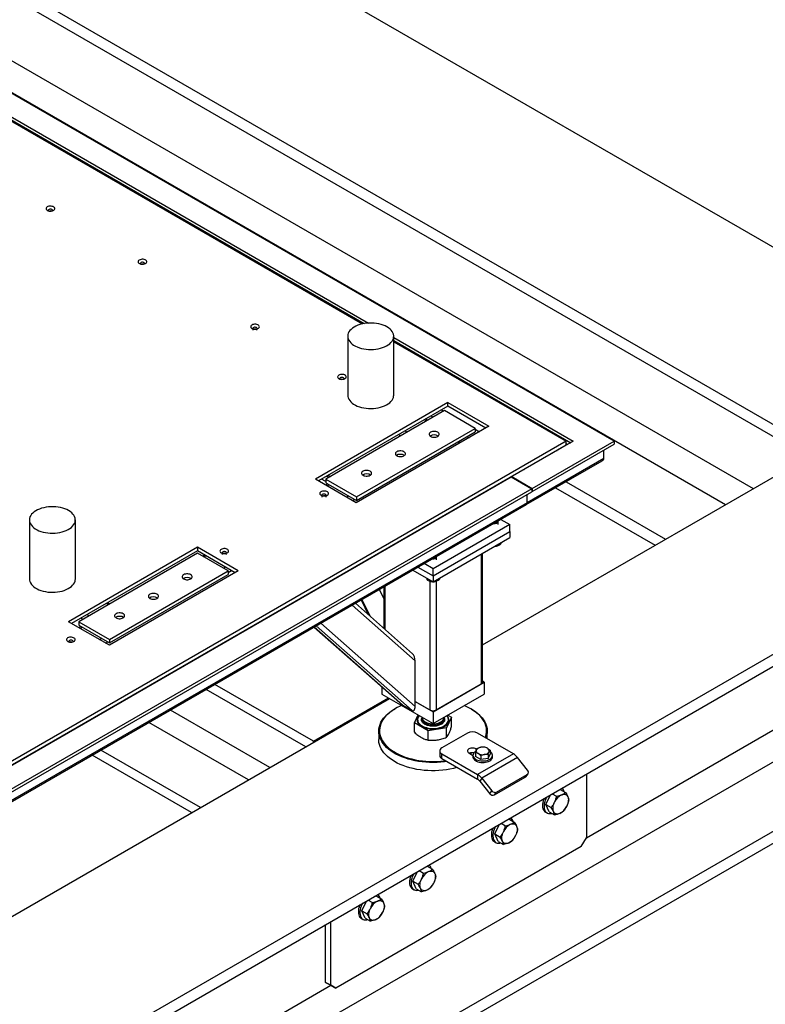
# Model space of a CAD drawing. Header units: millimetres. Extents: x 0 to 841, y 0 to 594.
# Tile 90 of 111: x 746 to 765, y 347 to 371. Entities that reach past the tile are written whole.
import ezdxf

# ---------------------------------------------------------------- set-up
doc = ezdxf.new("R2010")
doc.units = ezdxf.units.MM
doc.layers.add('TRAIT-FORT', color=4, linetype='Continuous', lineweight=25)

msp = doc.modelspace()

# ---------------------------------------------------------------- linework, layer by layer
at = {"layer": 'TRAIT-FORT', "color": 4, "linetype": 'Continuous', "lineweight": 25}
for p, q in [((728.13, 387.225), (774.799, 360.284)), ((761.426, 360.818), (720.427, 384.487)), ((733.787, 379.507), (765.8, 361.026)), ((733.787, 379.202), (765.8, 360.722)), ((733.787, 377.602), (764.922, 359.628)), ((733.787, 376.801), (764.227, 359.228)), ((743.209, 370.741), (755.25, 363.79)), ((743.209, 370.667), (755.143, 363.777)), ((744.096, 370.125), (755.105, 363.77)), ((754.732, 363.458), (754.732, 361.974)), ((755.886, 361.974), (755.886, 363.458)), ((755.886, 363.423), (760.398, 360.818)), ((755.886, 363.348), (760.334, 360.781)), ((755.886, 363.319), (760.218, 360.818)), ((757.251, 361.789), (753.919, 359.865)), ((757.251, 361.7), (753.996, 359.82)), ((757.251, 361.789), (758.28, 361.195)), ((757.251, 361.7), (757.251, 361.789)), ((758.202, 361.15), (757.251, 361.7)), ((757.16, 361.588), (754.177, 359.866)), ((756.827, 361.455), (756.879, 361.425)), ((757.091, 361.607), (757.142, 361.577)), ((757.931, 361.142), (757.16, 361.588)), ((758.28, 361.195), (754.947, 359.271)), ((756.66, 361.358), (756.711, 361.328)), ((756.743, 361.347), (756.692, 361.377)), ((754.948, 359.42), (757.931, 361.142)), ((754.948, 359.331), (757.931, 361.053)), ((756.017, 360.987), (756.068, 360.957)), ((756.171, 361.076), (756.223, 361.046)), ((757.727, 360.935), (757.779, 360.906)), ((757.931, 361.142), (757.931, 361.053)), ((757.931, 361.122), (758.042, 361.058)), ((760.218, 360.818), (745.82, 352.506)), ((745.82, 352.417), (760.218, 360.729)), ((757.518, 360.815), (757.518, 360.755)), ((757.544, 360.829), (757.544, 360.77)), ((760.398, 360.818), (758.855, 359.928)), ((759.369, 359.631), (761.426, 360.818)), ((759.369, 359.556), (761.426, 360.744)), ((760.218, 360.729), (760.218, 360.818)), ((760.218, 360.759), (760.256, 360.736)), ((761.426, 360.818), (761.426, 360.744)), ((759.98, 360.592), (759.993, 360.584)), ((760.012, 360.61), (760.025, 360.603)), ((761.169, 360.388), (761.169, 360.596)), ((758.116, 355.699), (766.057, 360.284)), ((759.218, 359.224), (761.124, 360.325)), ((761.169, 360.388), (759.241, 359.274)), ((759.415, 360.265), (759.428, 360.258)), ((730.571, 343.599), (758.842, 359.92)), ((754.21, 359.944), (754.262, 359.915)), ((754.242, 359.963), (754.294, 359.933)), ((758.842, 359.92), (759.356, 359.623)), ((758.855, 359.928), (759.369, 359.631)), ((758.855, 359.928), (758.855, 359.913)), ((759.151, 360.113), (759.164, 360.106)), ((754.947, 359.271), (753.919, 359.865)), ((754.177, 359.807), (754.075, 359.866)), ((754.177, 359.866), (754.177, 359.777)), ((754.177, 359.866), (754.948, 359.42)), ((754.177, 359.777), (754.948, 359.331)), ((754.232, 359.745), (754.179, 359.714)), ((754.211, 359.696), (754.264, 359.726)), ((760.218, 359.802), (762.72, 358.357)), ((759.356, 359.623), (731.085, 343.302)), ((731.085, 343.228), (759.356, 359.549)), ((754.7, 359.414), (754.752, 359.444)), ((754.948, 359.42), (754.948, 359.331)), ((759.241, 359.274), (759.241, 359.482)), ((759.241, 359.274), (759.241, 359.482)), ((759.356, 359.623), (759.356, 359.549)), ((759.356, 359.564), (759.369, 359.556)), ((759.369, 359.631), (759.369, 359.556)), ((759.955, 359.65), (762.456, 358.205)), ((730.934, 342.896), (759.218, 359.224)), ((759.241, 359.274), (730.956, 342.946)), ((754.854, 359.325), (754.907, 359.355)), ((757.518, 359.17), (757.518, 359.156)), ((757.544, 359.185), (757.544, 359.171)), ((757.775, 359.319), (757.788, 359.311)), ((746.731, 358.84), (746.731, 357.355)), ((747.886, 357.355), (747.886, 358.84)), ((758.804, 358.725), (756.875, 357.612)), ((758.509, 358.725), (758.509, 358.804)), ((758.578, 358.855), (758.804, 358.725)), ((758.804, 358.547), (758.804, 358.725)), ((756.875, 357.433), (758.804, 358.547)), ((758.804, 358.547), (758.804, 358.398)), ((756.875, 357.285), (758.804, 358.398)), ((758.442, 358.19), (758.442, 358.178)), ((758.583, 358.271), (758.583, 358.241)), ((729.03, 334.456), (769.914, 358.057)), ((750.953, 358.153), (747.712, 356.282)), ((750.953, 358.063), (747.789, 356.237)), ((750.953, 358.004), (747.97, 356.282)), ((751.981, 357.559), (750.953, 358.153)), ((750.953, 358.153), (750.953, 358.063)), ((751.904, 357.514), (750.953, 358.063)), ((751.724, 357.559), (750.953, 358.004)), ((751.136, 357.958), (751.085, 357.928)), ((751.117, 357.909), (751.168, 357.939)), ((758.084, 357.983), (758.084, 354.716)), ((758.116, 354.761), (758.116, 358.001)), ((758.422, 358.178), (758.442, 358.178)), ((729.03, 334.151), (769.914, 357.753)), ((756.875, 357.612), (756.65, 357.742)), ((756.966, 357.834), (756.966, 357.913)), ((751.981, 357.559), (748.74, 355.688)), ((748.741, 355.837), (751.724, 357.559)), ((748.741, 355.748), (751.724, 357.47)), ((751.605, 357.627), (751.657, 357.657)), ((751.724, 357.518), (751.811, 357.568)), ((751.724, 357.559), (751.724, 357.47)), ((756.367, 357.578), (756.875, 357.285)), ((756.495, 357.653), (756.875, 357.433)), ((756.875, 357.433), (756.875, 357.612)), ((756.734, 357.366), (756.734, 357.326)), ((756.798, 357.301), (756.798, 354.063)), ((756.875, 357.433), (756.875, 357.285)), ((756.879, 357.287), (756.9, 357.287)), ((756.9, 357.299), (756.9, 357.287)), ((756.952, 357.3), (756.952, 354.063)), ((757.041, 357.38), (757.041, 357.35)), ((755.524, 357.092), (755.635, 356.865)), ((755.635, 357.156), (755.635, 356.118)), ((755.667, 357.174), (755.667, 356.09)), ((748.714, 356.712), (748.663, 356.742)), ((748.746, 356.73), (748.695, 356.76)), ((754.841, 356.697), (756.425, 355.298)), ((756.361, 355.477), (754.924, 356.746)), ((755.067, 356.828), (755.247, 356.461)), ((755.084, 356.838), (755.286, 356.426)), ((748.226, 356.43), (748.174, 356.46)), ((748.74, 355.688), (747.712, 356.282)), ((747.97, 356.282), (748.741, 355.837)), ((747.97, 356.282), (747.97, 356.193)), ((748.071, 356.341), (748.02, 356.371)), ((754.054, 356.243), (756.425, 354.149)), ((747.97, 356.193), (748.741, 355.748)), ((748.025, 356.162), (747.972, 356.131)), ((748.004, 356.113), (748.057, 356.143)), ((753.89, 356.148), (756.104, 354.193)), ((753.891, 356.149), (756.117, 354.184)), ((753.94, 356.177), (756.348, 354.05)), ((748.493, 355.831), (748.545, 355.861)), ((748.647, 355.741), (748.7, 355.772)), ((748.741, 355.837), (748.741, 355.748)), ((756.425, 354.149), (756.425, 355.298)), ((760.731, 350.852), (768.059, 355.082)), ((756.875, 354.019), (758.161, 354.761)), ((756.952, 354.063), (758.084, 354.716)), ((758.161, 354.761), (758.116, 354.787)), ((758.161, 354.761), (758.161, 354.464)), ((729.03, 331.75), (768.406, 354.481)), ((753.676, 353.136), (751.174, 354.581)), ((753.869, 353.278), (751.393, 354.707)), ((755.589, 354.648), (755.589, 354.464)), ((745.581, 348.463), (755.782, 354.353)), ((753.869, 353.278), (755.757, 354.367)), ((755.589, 354.464), (756.875, 353.722)), ((756.425, 354.278), (756.875, 354.019)), ((756.425, 354.278), (756.798, 354.063)), ((756.875, 353.722), (758.161, 354.464)), ((752.776, 352.617), (750.274, 354.061)), ((755.924, 354.093), (755.911, 354.085)), ((756.117, 354.184), (756.348, 354.05)), ((756.875, 354.019), (756.875, 353.722)), ((757.84, 354.085), (757.827, 354.093)), ((752.236, 352.305), (749.734, 353.749)), ((756.409, 353.737), (756.502, 353.937)), ((756.75, 353.54), (756.409, 353.737)), ((756.409, 353.502), (756.409, 353.737)), ((756.487, 353.821), (756.487, 353.82)), ((756.602, 353.879), (756.602, 353.873)), ((756.602, 353.845), (756.602, 353.836)), ((757.148, 353.873), (757.148, 353.879)), ((757.148, 353.836), (757.148, 353.845)), ((757.341, 353.881), (757.217, 353.612)), ((757.247, 353.936), (757.341, 353.881)), ((757.263, 353.82), (757.263, 353.821)), ((757.341, 353.646), (757.341, 353.881)), ((729.03, 330.009), (769.914, 353.611)), ((755.512, 353.529), (755.512, 353.321)), ((757.217, 353.612), (756.75, 353.54)), ((756.75, 353.305), (756.75, 353.54)), ((757.739, 353.478), (757.096, 353.107)), ((757.217, 353.377), (757.217, 353.612)), ((758.896, 352.958), (757.996, 353.478)), ((758.239, 353.338), (758.239, 353.529)), ((729.03, 329.705), (769.914, 353.306)), ((753.869, 353.248), (753.869, 353.278)), ((751.027, 351.607), (748.525, 353.052)), ((757.043, 353.033), (757.043, 352.914)), ((757.942, 352.992), (757.942, 352.893)), ((757.975, 353.074), (757.957, 353.085)), ((757.957, 353.035), (757.957, 353.085)), ((758.307, 353.049), (758.307, 352.95)), ((750.809, 351.481), (748.307, 352.925)), ((757.096, 352.958), (757.996, 352.439)), ((757.096, 352.84), (757.096, 352.958)), ((757.096, 352.84), (757.996, 352.32)), ((757.777, 352.981), (757.879, 352.922)), ((757.879, 352.921), (757.879, 352.884)), ((758.075, 352.816), (757.942, 352.893)), ((758.896, 352.958), (757.996, 352.439)), ((758.075, 352.915), (758.075, 352.816)), ((758.258, 352.844), (758.075, 352.816)), ((758.999, 352.867), (758.099, 352.348)), ((758.258, 352.844), (758.307, 352.95)), ((758.258, 352.944), (758.258, 352.844)), ((758.37, 352.884), (758.37, 352.921)), ((759.253, 352.551), (758.999, 352.867)), ((757.996, 352.439), (757.996, 352.32)), ((758.099, 352.348), (758.047, 352.274)), ((758.047, 352.274), (758.302, 351.958)), ((758.099, 352.348), (758.353, 352.031)), ((758.422, 351.926), (759.193, 352.371)), ((758.473, 351.999), (759.244, 352.444)), ((759.193, 352.371), (759.244, 352.444)), ((759.212, 352.388), (759.263, 352.461)), ((760.731, 352.452), (760.731, 350.852)), ((758.302, 351.958), (758.353, 352.031)), ((758.422, 351.926), (758.473, 351.999)), ((760.036, 352.051), (760.068, 352.064)), ((760.068, 352.064), (760.201, 351.987)), ((759.712, 351.688), (759.828, 351.93)), ((759.872, 351.956), (759.98, 351.893)), ((759.712, 351.688), (759.845, 351.611)), ((759.797, 351.499), (759.712, 351.688)), ((759.797, 351.499), (759.93, 351.423)), ((758.751, 351.309), (758.782, 351.322)), ((758.782, 351.322), (758.915, 351.245)), ((759.702, 351.495), (759.74, 351.473)), ((758.426, 350.945), (758.542, 351.188)), ((758.586, 351.213), (758.694, 351.151)), ((758.426, 350.945), (758.559, 350.868)), ((758.511, 350.757), (758.426, 350.945)), ((758.511, 350.757), (758.645, 350.68)), ((760.602, 350.629), (760.731, 350.852)), ((760.602, 350.629), (754.431, 347.067)), ((758.416, 350.753), (758.454, 350.731)), ((756.529, 350.026), (756.637, 349.963)), ((756.694, 350.121), (756.725, 350.134)), ((756.725, 350.134), (756.858, 350.057)), ((756.369, 349.758), (756.485, 350.001)), ((756.359, 349.565), (756.397, 349.543)), ((756.369, 349.758), (756.502, 349.681)), ((756.454, 349.57), (756.369, 349.758)), ((756.454, 349.57), (756.587, 349.493)), ((755.243, 349.284), (755.352, 349.221)), ((755.408, 349.379), (755.439, 349.392)), ((755.439, 349.392), (755.573, 349.315)), ((755.083, 349.016), (755.2, 349.259)), ((755.073, 348.823), (755.112, 348.801)), ((755.083, 349.016), (755.216, 348.939)), ((755.169, 348.828), (755.083, 349.016)), ((755.169, 348.828), (755.302, 348.751)), ((754.174, 347.215), (754.174, 348.667)), ((754.303, 347.141), (754.303, 348.741)), ((747.862, 343.422), (754.303, 347.141)), ((754.174, 347.215), (754.303, 347.141)), ((754.303, 347.141), (754.174, 347.215)), ((754.303, 347.141), (754.431, 347.067)), ((754.431, 347.067), (754.303, 347.141))]:
    msp.add_line(p, q, dxfattribs=at)
at = {"layer": 'TRAIT-FORT', "color": 4, "linetype": 'Continuous', "lineweight": 25, "flags": 128}
for points in [[(747.181, 366.622), (747.203, 366.612), (747.228, 366.606), (747.255, 366.604), (747.282, 366.605), (747.308, 366.61), (747.331, 366.619), (747.349, 366.631), (747.361, 366.645), (747.367, 366.661), (747.366, 366.676), (747.359, 366.692), (747.345, 366.705), (747.325, 366.716), (747.302, 366.724), (747.275, 366.729), (747.248, 366.729), (747.222, 366.726), (747.197, 366.719), (747.177, 366.708), (747.161, 366.695), (747.152, 366.68), (747.149, 366.665), (747.154, 366.649), (747.165, 366.635), (747.181, 366.622)], [(747.313, 366.622), (747.313, 366.625), (747.308, 366.635), (747.297, 366.644), (747.281, 366.651), (747.263, 366.653), (747.244, 366.653), (747.227, 366.648), (747.214, 366.64), (747.206, 366.63), (747.204, 366.619), (747.209, 366.609), (747.22, 366.6)], [(749.496, 365.286), (749.517, 365.276), (749.542, 365.27), (749.569, 365.268), (749.596, 365.269), (749.622, 365.275), (749.645, 365.283), (749.663, 365.295), (749.675, 365.309), (749.681, 365.325), (749.68, 365.341), (749.673, 365.356), (749.659, 365.369), (749.64, 365.38), (749.616, 365.389), (749.59, 365.393), (749.562, 365.393), (749.536, 365.39), (749.511, 365.383), (749.491, 365.372), (749.475, 365.359), (749.466, 365.344), (749.464, 365.329), (749.468, 365.313), (749.479, 365.299), (749.496, 365.286)], [(749.627, 365.286), (749.627, 365.289), (749.622, 365.299), (749.611, 365.308), (749.596, 365.315), (749.577, 365.317), (749.559, 365.317), (749.541, 365.312), (749.528, 365.304), (749.52, 365.294), (749.518, 365.283), (749.523, 365.273), (749.534, 365.264)], [(752.324, 363.653), (752.346, 363.644), (752.371, 363.637), (752.398, 363.635), (752.425, 363.636), (752.451, 363.642), (752.473, 363.651), (752.491, 363.662), (752.504, 363.677), (752.51, 363.692), (752.509, 363.708), (752.501, 363.723), (752.487, 363.736), (752.468, 363.748), (752.444, 363.756), (752.418, 363.76), (752.391, 363.761), (752.364, 363.757), (752.34, 363.75), (752.319, 363.739), (752.304, 363.726), (752.295, 363.712), (752.292, 363.696), (752.296, 363.68), (752.307, 363.666), (752.324, 363.653)], [(752.456, 363.653), (752.455, 363.656), (752.45, 363.667), (752.44, 363.676), (752.424, 363.682), (752.406, 363.685), (752.387, 363.684), (752.37, 363.679), (752.356, 363.671), (752.348, 363.661), (752.347, 363.651), (752.352, 363.64), (752.363, 363.631)], [(752.456, 363.609), (752.455, 363.612), (752.45, 363.622), (752.44, 363.631), (752.424, 363.637), (752.406, 363.64), (752.387, 363.639), (752.37, 363.635), (752.356, 363.627), (752.348, 363.617), (752.347, 363.609)], [(755.717, 363.694), (755.671, 363.718), (755.622, 363.738), (755.568, 363.756), (755.512, 363.77), (755.453, 363.781), (755.393, 363.788), (755.332, 363.791), (755.271, 363.791), (755.21, 363.786), (755.15, 363.779), (755.092, 363.767), (755.036, 363.752), (754.984, 363.733), (754.935, 363.712), (754.89, 363.688), (754.85, 363.661), (754.816, 363.631), (754.786, 363.6), (754.763, 363.567), (754.746, 363.533), (754.736, 363.498), (754.732, 363.463), (754.734, 363.427), (754.743, 363.392), (754.759, 363.358), (754.78, 363.325), (754.808, 363.293), (754.841, 363.263), (754.88, 363.235), (754.923, 363.21), (754.971, 363.188), (755.023, 363.169), (755.077, 363.153), (755.135, 363.14), (755.195, 363.132), (755.255, 363.126), (755.317, 363.125), (755.378, 363.127), (755.438, 363.133), (755.498, 363.143), (755.555, 363.157), (755.609, 363.173), (755.659, 363.193), (755.706, 363.216), (755.749, 363.242), (755.786, 363.27), (755.818, 363.301), (755.844, 363.333), (755.864, 363.366), (755.878, 363.401), (755.885, 363.436), (755.886, 363.472), (755.88, 363.507), (755.868, 363.542), (755.849, 363.575), (755.825, 363.608), (755.794, 363.639), (755.758, 363.667), (755.717, 363.694)], [(754.51, 362.392), (754.531, 362.382), (754.556, 362.376), (754.583, 362.373), (754.611, 362.375), (754.636, 362.38), (754.659, 362.389), (754.677, 362.401), (754.689, 362.415), (754.695, 362.43), (754.694, 362.446), (754.687, 362.461), (754.673, 362.475), (754.654, 362.486), (754.63, 362.494), (754.604, 362.498), (754.576, 362.499), (754.55, 362.495), (754.525, 362.488), (754.505, 362.478), (754.489, 362.465), (754.48, 362.45), (754.478, 362.434), (754.482, 362.419), (754.493, 362.404), (754.51, 362.392)], [(754.641, 362.392), (754.641, 362.394), (754.636, 362.405), (754.625, 362.414), (754.61, 362.42), (754.591, 362.423), (754.573, 362.422), (754.555, 362.417), (754.542, 362.41), (754.534, 362.4), (754.532, 362.389), (754.537, 362.378), (754.548, 362.369)], [(754.732, 361.974), (754.734, 361.943), (754.743, 361.908), (754.759, 361.873), (754.78, 361.84), (754.808, 361.808), (754.841, 361.778), (754.88, 361.751), (754.923, 361.726), (754.971, 361.704), (755.023, 361.684), (755.077, 361.668), (755.135, 361.656), (755.195, 361.647), (755.255, 361.642), (755.317, 361.64), (755.378, 361.643), (755.438, 361.649), (755.498, 361.659), (755.555, 361.672), (755.609, 361.689), (755.659, 361.709), (755.706, 361.732), (755.749, 361.757), (755.786, 361.786), (755.818, 361.816), (755.844, 361.848), (755.864, 361.882), (755.878, 361.916), (755.885, 361.951), (755.886, 361.974)], [(756.993, 361.046), (756.97, 361.056), (756.945, 361.063), (756.917, 361.067), (756.888, 361.067), (756.861, 361.063), (756.835, 361.056), (756.813, 361.046), (756.795, 361.033), (756.783, 361.018), (756.776, 361.002), (756.776, 360.986), (756.783, 360.97), (756.795, 360.955), (756.813, 360.942), (756.835, 360.932), (756.861, 360.924), (756.888, 360.921), (756.917, 360.921), (756.945, 360.924), (756.97, 360.932), (756.993, 360.942), (757.01, 360.955), (757.023, 360.97), (757.029, 360.986), (757.029, 361.002), (757.023, 361.018), (757.01, 361.033), (756.993, 361.046)], [(756.144, 360.556), (756.122, 360.566), (756.096, 360.573), (756.068, 360.577), (756.04, 360.577), (756.012, 360.573), (755.986, 360.566), (755.964, 360.556), (755.946, 360.543), (755.934, 360.528), (755.928, 360.512), (755.928, 360.496), (755.934, 360.48), (755.946, 360.465), (755.964, 360.452), (755.986, 360.442), (756.012, 360.435), (756.04, 360.431), (756.068, 360.431), (756.096, 360.435), (756.122, 360.442), (756.144, 360.452), (756.162, 360.465), (756.174, 360.48), (756.181, 360.496), (756.181, 360.512), (756.174, 360.528), (756.162, 360.543), (756.144, 360.556)], [(755.296, 360.066), (755.273, 360.076), (755.248, 360.083), (755.22, 360.087), (755.191, 360.087), (755.164, 360.083), (755.138, 360.076), (755.116, 360.066), (755.098, 360.053), (755.086, 360.038), (755.079, 360.022), (755.079, 360.006), (755.085, 359.99), (755.098, 359.975), (755.116, 359.962), (755.138, 359.952), (755.164, 359.945), (755.191, 359.941), (755.22, 359.941), (755.248, 359.945), (755.273, 359.952), (755.296, 359.962), (755.313, 359.975), (755.326, 359.99), (755.332, 360.006), (755.332, 360.022), (755.326, 360.038), (755.313, 360.053), (755.296, 360.066)], [(754.06, 359.46), (754.081, 359.45), (754.106, 359.444), (754.133, 359.442), (754.161, 359.443), (754.186, 359.448), (754.209, 359.457), (754.227, 359.469), (754.239, 359.483), (754.245, 359.499), (754.245, 359.514), (754.237, 359.53), (754.223, 359.543), (754.204, 359.554), (754.18, 359.562), (754.154, 359.567), (754.127, 359.567), (754.1, 359.564), (754.075, 359.557), (754.055, 359.546), (754.04, 359.533), (754.03, 359.518), (754.028, 359.503), (754.032, 359.487), (754.043, 359.472), (754.06, 359.46)], [(754.191, 359.46), (754.191, 359.463), (754.186, 359.473), (754.175, 359.482), (754.16, 359.489), (754.141, 359.491), (754.123, 359.49), (754.105, 359.486), (754.092, 359.478), (754.084, 359.468), (754.082, 359.457), (754.087, 359.447), (754.098, 359.438)], [(754.191, 359.415), (754.191, 359.418), (754.186, 359.429), (754.175, 359.438), (754.16, 359.444), (754.141, 359.447), (754.123, 359.446), (754.105, 359.441), (754.092, 359.433), (754.084, 359.424), (754.082, 359.415)], [(747.717, 359.075), (747.671, 359.099), (747.621, 359.12), (747.568, 359.137), (747.511, 359.151), (747.453, 359.162), (747.393, 359.169), (747.331, 359.173), (747.27, 359.172), (747.209, 359.168), (747.149, 359.16), (747.091, 359.148), (747.035, 359.133), (746.983, 359.115), (746.934, 359.093), (746.889, 359.069), (746.85, 359.042), (746.815, 359.013), (746.786, 358.981), (746.763, 358.948), (746.746, 358.914), (746.735, 358.879), (746.731, 358.844), (746.734, 358.809), (746.743, 358.774), (746.758, 358.739), (746.78, 358.706), (746.807, 358.674), (746.841, 358.644), (746.879, 358.617), (746.922, 358.592), (746.97, 358.57), (747.022, 358.55), (747.077, 358.534), (747.134, 358.522), (747.194, 358.513), (747.255, 358.508), (747.316, 358.506), (747.377, 358.509), (747.438, 358.515), (747.497, 358.525), (747.554, 358.538), (747.608, 358.555), (747.659, 358.575), (747.706, 358.598), (747.748, 358.623), (747.785, 358.652), (747.817, 358.682), (747.843, 358.714), (747.863, 358.748), (747.877, 358.782), (747.884, 358.817), (747.885, 358.853), (747.879, 358.888), (747.867, 358.923), (747.849, 358.957), (747.824, 358.989), (747.794, 359.02), (747.758, 359.049), (747.717, 359.075)], [(759.218, 359.224), (759.218, 359.224), (759.228, 359.232), (759.235, 359.244), (759.239, 359.258), (759.241, 359.274)], [(759.218, 359.224), (759.218, 359.224), (759.228, 359.232), (759.235, 359.244), (759.239, 359.258), (759.241, 359.274)], [(758.43, 358.769), (758.446, 358.772), (758.466, 358.778)], [(751.553, 358.013), (751.574, 358.003), (751.599, 357.997), (751.626, 357.994), (751.654, 357.996), (751.679, 358.001), (751.702, 358.01), (751.72, 358.022), (751.732, 358.036), (751.738, 358.051), (751.738, 358.067), (751.73, 358.082), (751.716, 358.096), (751.697, 358.107), (751.673, 358.115), (751.647, 358.12), (751.62, 358.12), (751.593, 358.116), (751.568, 358.109), (751.548, 358.099), (751.533, 358.086), (751.523, 358.071), (751.521, 358.055), (751.525, 358.04), (751.536, 358.025), (751.553, 358.013)], [(751.684, 358.013), (751.684, 358.015), (751.679, 358.026), (751.668, 358.035), (751.653, 358.041), (751.634, 358.044), (751.616, 358.043), (751.598, 358.039), (751.585, 358.031), (751.577, 358.021), (751.575, 358.01), (751.58, 357.999), (751.591, 357.99)], [(751.684, 357.968), (751.684, 357.971), (751.679, 357.981), (751.668, 357.99), (751.653, 357.997), (751.634, 358), (751.616, 357.999), (751.598, 357.994), (751.585, 357.986), (751.577, 357.976), (751.575, 357.968)], [(756.887, 357.879), (756.903, 357.881), (756.923, 357.888)], [(750.785, 357.462), (750.763, 357.473), (750.737, 357.48), (750.71, 357.483), (750.681, 357.484), (750.653, 357.48), (750.628, 357.473), (750.605, 357.462), (750.588, 357.449), (750.575, 357.435), (750.569, 357.419), (750.569, 357.402), (750.575, 357.386), (750.588, 357.371), (750.605, 357.358), (750.628, 357.348), (750.653, 357.341), (750.681, 357.337), (750.71, 357.337), (750.737, 357.341), (750.763, 357.348), (750.785, 357.358), (750.803, 357.371), (750.816, 357.386), (750.822, 357.402), (750.822, 357.419), (750.816, 357.435), (750.803, 357.45), (750.785, 357.462)], [(746.731, 357.355), (746.734, 357.324), (746.743, 357.289), (746.758, 357.255), (746.78, 357.221), (746.807, 357.19), (746.841, 357.16), (746.879, 357.132), (746.922, 357.107), (746.97, 357.085), (747.022, 357.066), (747.077, 357.05), (747.134, 357.037), (747.194, 357.028), (747.255, 357.023), (747.316, 357.022), (747.377, 357.024), (747.438, 357.03), (747.497, 357.04), (747.554, 357.053), (747.608, 357.07), (747.659, 357.09), (747.706, 357.113), (747.748, 357.139), (747.785, 357.167), (747.817, 357.197), (747.843, 357.229), (747.863, 357.263), (747.877, 357.298), (747.884, 357.333), (747.886, 357.355)], [(749.937, 356.973), (749.915, 356.983), (749.889, 356.99), (749.861, 356.994), (749.833, 356.994), (749.805, 356.99), (749.779, 356.983), (749.757, 356.973), (749.739, 356.96), (749.727, 356.945), (749.72, 356.929), (749.72, 356.912), (749.727, 356.896), (749.739, 356.881), (749.757, 356.869), (749.779, 356.858), (749.805, 356.851), (749.833, 356.848), (749.861, 356.848), (749.889, 356.851), (749.915, 356.858), (749.937, 356.869), (749.955, 356.882), (749.967, 356.896), (749.973, 356.912), (749.973, 356.929), (749.967, 356.945), (749.955, 356.96), (749.937, 356.973)], [(749.088, 356.483), (749.066, 356.493), (749.04, 356.5), (749.013, 356.504), (748.984, 356.504), (748.956, 356.5), (748.931, 356.493), (748.908, 356.483), (748.891, 356.47), (748.878, 356.455), (748.872, 356.439), (748.872, 356.423), (748.878, 356.406), (748.891, 356.392), (748.908, 356.379), (748.931, 356.369), (748.956, 356.361), (748.984, 356.358), (749.013, 356.358), (749.04, 356.361), (749.066, 356.369), (749.088, 356.379), (749.106, 356.392), (749.118, 356.407), (749.125, 356.422), (749.125, 356.439), (749.119, 356.455), (749.106, 356.47), (749.088, 356.483)], [(747.696, 355.786), (747.717, 355.776), (747.742, 355.77), (747.769, 355.768), (747.797, 355.769), (747.822, 355.775), (747.845, 355.783), (747.863, 355.795), (747.875, 355.809), (747.881, 355.825), (747.881, 355.84), (747.873, 355.856), (747.859, 355.869), (747.84, 355.88), (747.816, 355.888), (747.79, 355.893), (747.763, 355.893), (747.736, 355.89), (747.711, 355.883), (747.691, 355.872), (747.676, 355.859), (747.666, 355.844), (747.664, 355.829), (747.668, 355.813), (747.679, 355.799), (747.696, 355.786)], [(747.824, 355.775), (747.825, 355.778), (747.827, 355.789), (747.822, 355.799), (747.811, 355.808), (747.796, 355.815), (747.777, 355.818), (747.759, 355.817), (747.741, 355.812), (747.728, 355.804), (747.72, 355.794), (747.718, 355.783), (747.722, 355.775)], [(757.221, 352.767), (757.164, 352.759), (757.071, 352.75), (756.978, 352.744), (756.883, 352.741), (756.789, 352.743), (756.696, 352.748), (756.603, 352.757), (756.511, 352.77), (756.422, 352.786), (756.334, 352.806), (756.249, 352.829), (756.167, 352.856), (756.088, 352.886), (756.013, 352.919), (755.942, 352.955), (755.876, 352.993), (755.814, 353.034), (755.758, 353.078), (755.706, 353.123), (755.661, 353.171), (755.621, 353.22), (755.587, 353.271), (755.559, 353.323), (755.538, 353.375), (755.522, 353.429), (755.514, 353.483), (755.512, 353.537), (755.516, 353.592), (755.527, 353.646), (755.544, 353.699), (755.567, 353.752), (755.597, 353.803), (755.633, 353.854), (755.675, 353.902), (755.722, 353.949), (755.775, 353.994), (755.834, 354.037), (755.897, 354.077), (755.911, 354.085)], [(756.091, 354.175), (756.048, 354.156), (755.977, 354.122), (755.91, 354.085), (755.848, 354.045), (755.79, 354.003), (755.738, 353.958), (755.691, 353.912), (755.65, 353.864), (755.614, 353.814), (755.585, 353.764), (755.562, 353.712), (755.545, 353.659), (755.534, 353.606), (755.53, 353.552), (755.532, 353.499), (755.541, 353.445), (755.555, 353.392), (755.577, 353.34), (755.604, 353.289), (755.637, 353.239), (755.677, 353.19), (755.722, 353.143), (755.773, 353.098), (755.828, 353.056), (755.889, 353.015), (755.955, 352.977), (756.025, 352.942), (756.099, 352.909), (756.176, 352.88), (756.257, 352.854), (756.341, 352.831), (756.427, 352.811), (756.516, 352.795), (756.607, 352.782), (756.698, 352.774), (756.791, 352.768), (756.883, 352.767), (756.976, 352.769), (757.069, 352.775), (757.16, 352.784), (757.186, 352.788)], [(758.186, 353.368), (758.198, 353.402), (758.212, 353.455), (758.219, 353.508), (758.22, 353.562), (758.215, 353.615), (758.203, 353.668), (758.185, 353.721), (758.161, 353.773), (758.13, 353.823), (758.094, 353.873), (758.052, 353.92), (758.004, 353.966), (757.95, 354.01), (757.892, 354.052), (757.829, 354.091), (757.761, 354.128), (757.689, 354.162), (757.659, 354.175)], [(757.84, 354.085), (757.842, 354.084), (757.906, 354.044), (757.965, 354.002), (758.019, 353.957), (758.068, 353.911), (758.11, 353.862), (758.147, 353.812), (758.178, 353.761), (758.203, 353.708), (758.221, 353.655), (758.233, 353.601), (758.238, 353.547), (758.237, 353.493), (758.23, 353.439), (758.216, 353.385), (758.206, 353.357)], [(756.526, 353.923), (756.519, 353.915), (756.498, 353.888), (756.484, 353.86), (756.476, 353.83), (756.474, 353.801), (756.48, 353.771), (756.491, 353.742), (756.509, 353.714), (756.534, 353.688), (756.563, 353.664), (756.598, 353.642), (756.637, 353.623), (756.68, 353.607), (756.727, 353.594), (756.776, 353.585), (756.826, 353.58), (756.877, 353.578), (756.929, 353.58), (756.979, 353.586)], [(756.529, 353.922), (756.519, 353.911), (756.502, 353.884), (756.492, 353.856), (756.487, 353.827), (756.489, 353.798), (756.497, 353.77), (756.512, 353.743), (756.532, 353.716), (756.558, 353.692), (756.589, 353.67), (756.625, 353.65), (756.665, 353.633), (756.709, 353.619), (756.755, 353.608), (756.803, 353.601), (756.852, 353.597), (756.902, 353.598), (756.951, 353.601), (756.999, 353.609), (757.045, 353.62), (757.089, 353.634), (757.128, 353.651), (757.164, 353.671), (757.195, 353.694), (757.22, 353.719), (757.24, 353.745), (757.254, 353.772), (757.262, 353.801), (757.263, 353.83), (757.258, 353.858), (757.247, 353.886), (757.229, 353.913), (757.222, 353.922)], [(756.487, 353.82), (756.489, 353.797), (756.497, 353.769), (756.512, 353.741), (756.532, 353.715), (756.558, 353.69), (756.589, 353.668), (756.625, 353.648), (756.665, 353.631), (756.709, 353.617), (756.755, 353.607), (756.803, 353.599), (756.852, 353.596), (756.902, 353.596), (756.951, 353.6), (756.999, 353.607), (757.045, 353.618), (757.089, 353.632), (757.128, 353.65), (757.164, 353.67), (757.195, 353.692), (757.22, 353.717), (757.24, 353.743), (757.254, 353.771), (757.262, 353.799), (757.263, 353.82)], [(756.602, 353.873), (756.603, 353.862), (756.609, 353.838), (756.622, 353.815), (756.64, 353.793), (756.664, 353.774), (756.692, 353.756), (756.725, 353.741), (756.762, 353.73), (756.801, 353.721), (756.842, 353.717), (756.884, 353.716), (756.925, 353.718), (756.966, 353.725), (757.004, 353.734), (757.039, 353.747), (757.07, 353.763), (757.097, 353.782), (757.119, 353.802), (757.135, 353.825), (757.144, 353.848), (757.148, 353.872), (757.148, 353.873)], [(756.602, 353.845), (756.604, 353.828), (756.612, 353.804)], [(756.602, 353.836), (756.603, 353.825), (756.609, 353.801), (756.622, 353.778), (756.64, 353.756), (756.664, 353.737), (756.692, 353.719), (756.725, 353.704), (756.762, 353.693), (756.801, 353.684), (756.842, 353.68), (756.884, 353.679), (756.925, 353.681), (756.966, 353.687), (757.004, 353.697), (757.039, 353.71), (757.07, 353.726), (757.097, 353.745), (757.119, 353.765), (757.135, 353.787), (757.144, 353.811), (757.148, 353.829)], [(756.612, 353.804), (756.626, 353.782), (756.645, 353.76), (756.67, 353.741), (756.7, 353.724), (756.734, 353.71), (756.772, 353.699), (756.811, 353.692), (756.852, 353.688), (756.894, 353.688), (756.936, 353.691), (756.975, 353.699), (757.013, 353.709), (757.047, 353.723), (757.078, 353.739), (757.103, 353.759), (757.123, 353.78), (757.138, 353.802), (757.146, 353.826), (757.148, 353.845)], [(756.979, 353.586), (757.028, 353.595), (757.074, 353.608), (757.117, 353.625), (757.156, 353.644), (757.19, 353.666), (757.219, 353.69), (757.242, 353.717), (757.26, 353.745), (757.271, 353.774), (757.276, 353.803), (757.274, 353.833), (757.265, 353.862), (757.251, 353.89), (757.23, 353.917), (757.224, 353.923)], [(757.148, 353.829), (757.148, 353.835), (757.148, 353.836)], [(757.483, 352.616), (757.474, 352.614), (757.388, 352.591), (757.3, 352.573), (757.21, 352.558), (757.118, 352.546), (757.024, 352.538), (756.93, 352.534), (756.837, 352.534), (756.742, 352.537), (756.649, 352.544), (756.557, 352.555), (756.466, 352.57), (756.377, 352.588), (756.291, 352.609), (756.207, 352.635), (756.127, 352.663), (756.05, 352.694), (755.977, 352.728), (755.909, 352.766), (755.844, 352.805), (755.785, 352.848), (755.731, 352.892), (755.683, 352.939), (755.64, 352.987), (755.603, 353.037), (755.572, 353.089), (755.548, 353.141), (755.529, 353.194), (755.517, 353.248), (755.512, 353.302), (755.512, 353.321)], [(757.096, 353.107), (757.073, 353.091), (757.057, 353.073), (757.046, 353.053), (757.043, 353.033), (757.046, 353.012), (757.056, 352.993), (757.073, 352.974), (757.096, 352.958)], [(757.957, 353.085), (757.935, 353.095), (757.909, 353.102), (757.882, 353.106), (757.853, 353.106), (757.825, 353.102), (757.799, 353.095), (757.777, 353.085), (757.759, 353.072), (757.747, 353.057), (757.741, 353.041), (757.741, 353.024), (757.747, 353.008), (757.76, 352.993), (757.777, 352.981)], [(757.949, 353.02), (757.949, 353.02), (757.923, 353.002), (757.902, 352.982), (757.888, 352.96), (757.88, 352.937), (757.879, 352.914), (757.885, 352.89), (757.897, 352.868), (757.915, 352.847), (757.939, 352.828), (757.968, 352.812), (758.001, 352.799), (758.038, 352.789), (758.077, 352.782), (758.117, 352.78), (758.158, 352.781), (758.197, 352.786), (758.235, 352.795), (758.27, 352.807), (758.3, 352.822), (758.326, 352.841), (758.346, 352.861), (758.36, 352.883), (758.368, 352.906), (758.369, 352.929), (758.364, 352.952), (758.352, 352.975), (758.334, 352.995), (758.31, 353.014), (758.307, 353.016)], [(757.966, 353.057), (757.962, 353.045), (757.961, 353.033), (757.962, 353.02), (757.966, 353.008), (757.973, 352.996), (757.983, 352.985), (757.994, 352.975), (758.009, 352.966)], [(757.842, 352.974), (757.82, 352.961), (757.816, 352.959)], [(757.879, 352.884), (757.879, 352.876), (757.885, 352.853), (757.897, 352.831), (757.915, 352.81), (757.939, 352.791), (757.968, 352.775), (758.001, 352.761), (758.038, 352.752), (758.077, 352.745), (758.117, 352.743), (758.158, 352.744), (758.197, 352.749), (758.235, 352.758), (758.27, 352.77), (758.3, 352.785), (758.326, 352.803), (758.346, 352.824), (758.36, 352.846), (758.368, 352.869), (758.37, 352.884)], [(759.193, 352.371), (759.204, 352.38), (759.212, 352.388)], [(759.663, 351.835), (759.658, 351.824), (759.644, 351.779), (759.634, 351.736), (759.628, 351.693), (759.627, 351.653), (759.63, 351.615), (759.638, 351.581), (759.65, 351.551), (759.666, 351.526), (759.687, 351.505), (759.702, 351.495)], [(759.73, 351.874), (759.716, 351.846), (759.697, 351.802), (759.682, 351.757), (759.672, 351.713), (759.666, 351.671), (759.665, 351.631), (759.668, 351.593), (759.676, 351.559), (759.688, 351.529), (759.705, 351.504), (759.725, 351.483), (759.749, 351.468), (759.776, 351.459), (759.805, 351.456), (759.837, 351.458), (759.859, 351.464)], [(760.108, 351.93), (760.133, 351.939), (760.156, 351.943), (760.179, 351.943), (760.2, 351.939), (760.219, 351.931), (760.236, 351.919), (760.25, 351.903), (760.261, 351.883)], [(760.261, 351.883), (760.269, 351.86), (760.274, 351.835), (760.276, 351.806), (760.274, 351.777), (760.269, 351.745), (760.261, 351.713), (760.25, 351.68), (760.236, 351.648)], [(759.905, 351.507), (759.897, 351.53), (759.892, 351.555), (759.89, 351.583), (759.892, 351.613), (759.896, 351.645), (759.905, 351.677), (759.916, 351.71), (759.93, 351.742)], [(760.058, 351.46), (760.033, 351.451), (760.009, 351.447), (759.987, 351.446), (759.966, 351.45), (759.947, 351.459), (759.93, 351.471), (759.916, 351.487), (759.905, 351.507)], [(758.377, 351.093), (758.373, 351.082), (758.358, 351.037), (758.348, 350.993), (758.342, 350.951), (758.341, 350.911), (758.344, 350.873), (758.352, 350.839), (758.364, 350.809), (758.381, 350.784), (758.401, 350.763), (758.416, 350.753)], [(758.444, 351.132), (758.43, 351.103), (758.411, 351.059), (758.397, 351.015), (758.386, 350.971), (758.381, 350.929), (758.379, 350.888), (758.383, 350.851), (758.39, 350.817), (758.403, 350.787), (758.419, 350.761), (758.439, 350.741), (758.463, 350.726), (758.49, 350.717), (758.519, 350.714), (758.551, 350.716), (758.573, 350.721)], [(758.822, 351.188), (758.847, 351.197), (758.871, 351.201), (758.893, 351.201), (758.914, 351.197), (758.933, 351.189), (758.95, 351.177), (758.964, 351.161), (758.975, 351.141)], [(758.975, 351.141), (758.983, 351.118), (758.988, 351.092), (758.99, 351.064), (758.988, 351.034), (758.984, 351.003), (758.975, 350.971), (758.964, 350.938), (758.95, 350.906)], [(758.619, 350.764), (758.611, 350.787), (758.606, 350.813), (758.604, 350.841), (758.606, 350.871), (758.611, 350.903), (758.619, 350.935), (758.63, 350.967), (758.644, 351)], [(758.772, 350.718), (758.747, 350.709), (758.724, 350.704), (758.701, 350.704), (758.68, 350.708), (758.661, 350.716), (758.644, 350.729), (758.63, 350.745), (758.619, 350.764)], [(756.765, 350), (756.79, 350.009), (756.814, 350.014), (756.836, 350.014), (756.857, 350.01), (756.876, 350.001), (756.893, 349.989), (756.907, 349.973), (756.918, 349.953)], [(756.32, 349.905), (756.316, 349.894), (756.301, 349.85), (756.291, 349.806), (756.285, 349.764), (756.284, 349.723), (756.287, 349.686), (756.295, 349.651), (756.307, 349.621), (756.324, 349.596), (756.344, 349.576), (756.359, 349.565)], [(756.387, 349.944), (756.373, 349.916), (756.354, 349.872), (756.34, 349.828), (756.329, 349.784), (756.324, 349.741), (756.322, 349.701), (756.326, 349.663), (756.333, 349.629), (756.346, 349.599), (756.362, 349.574), (756.382, 349.554), (756.406, 349.539), (756.433, 349.529), (756.462, 349.526), (756.494, 349.529), (756.516, 349.534)], [(756.562, 349.577), (756.554, 349.6), (756.549, 349.625), (756.547, 349.654), (756.549, 349.684), (756.554, 349.715), (756.562, 349.747), (756.573, 349.78), (756.587, 349.812)], [(756.918, 349.953), (756.926, 349.931), (756.931, 349.905), (756.933, 349.877), (756.931, 349.847), (756.926, 349.815), (756.918, 349.783), (756.907, 349.751), (756.893, 349.718)], [(756.715, 349.53), (756.69, 349.521), (756.667, 349.517), (756.644, 349.517), (756.623, 349.521), (756.604, 349.529), (756.587, 349.541), (756.573, 349.557), (756.562, 349.577)], [(755.479, 349.258), (755.504, 349.267), (755.528, 349.271), (755.551, 349.272), (755.572, 349.268), (755.591, 349.259), (755.607, 349.247), (755.621, 349.231), (755.633, 349.211)], [(755.035, 349.163), (755.03, 349.152), (755.016, 349.108), (755.005, 349.064), (754.999, 349.021), (754.998, 348.981), (755.001, 348.943), (755.009, 348.909), (755.022, 348.879), (755.038, 348.854), (755.058, 348.834), (755.073, 348.823)], [(755.101, 349.202), (755.087, 349.174), (755.069, 349.13), (755.054, 349.085), (755.044, 349.042), (755.038, 348.999), (755.037, 348.959), (755.04, 348.921), (755.048, 348.887), (755.06, 348.857), (755.076, 348.832), (755.097, 348.811), (755.12, 348.796), (755.147, 348.787), (755.177, 348.784), (755.208, 348.787), (755.231, 348.792)], [(755.276, 348.835), (755.268, 348.858), (755.263, 348.883), (755.262, 348.911), (755.263, 348.941), (755.268, 348.973), (755.276, 349.005), (755.287, 349.038), (755.301, 349.07)], [(755.633, 349.211), (755.641, 349.188), (755.646, 349.163), (755.647, 349.135), (755.646, 349.105), (755.641, 349.073), (755.633, 349.041), (755.622, 349.008), (755.608, 348.976)], [(755.43, 348.788), (755.405, 348.779), (755.381, 348.775), (755.358, 348.774), (755.337, 348.779), (755.318, 348.787), (755.302, 348.799), (755.288, 348.815), (755.276, 348.835)]]:
    msp.add_lwpolyline(points, dxfattribs=at)
at = {"layer": 'TRAIT-FORT', "color": 4, "linetype": 'Continuous', "lineweight": 25}
for centre, radius, start, end in [((747.259, 366.52), 0.089, 73.3528, 106.6472), ((749.573, 365.179), 0.0942, 74.2943, 105.7057), ((754.587, 362.284), 0.0942, 74.2943, 105.7057), ((756.903, 360.794), 0.186, 56.9402, 123.0598), ((756.054, 360.304), 0.185, 56.9217, 123.0783), ((755.206, 359.814), 0.185, 56.9217, 123.0783), ((758.418, 358.897), 0.146, 262.9376, 292.5178), ((758.451, 358.823), 0.0476, 288.8718, 339.9052), ((758.462, 358.806), 0.0456, 284.8816, 9.7353), ((756.875, 358.01), 0.15, 263.3137, 292.1417), ((756.908, 357.933), 0.0476, 288.8718, 339.9052), ((756.919, 357.915), 0.0456, 284.8418, 9.7751), ((750.695, 357.211), 0.185, 56.9217, 123.0783), ((749.847, 356.721), 0.185, 56.9217, 123.0783), ((748.998, 356.231), 0.185, 56.9217, 123.0783), ((747.773, 355.684), 0.0894, 73.4337, 106.5663), ((758.061, 354.767), 0.0552, 294.5388, 354.0697), ((756.875, 354.212), 0.168, 242.6263, 297.3737), ((757.867, 353.23), 0.28, 62.6427, 117.3825), ((757.867, 352.79), 0.198, 78.3096, 112.5156), ((758.091, 352.975), 0.149, 93.4373, 146.5573), ((758.125, 352.877), 0.251, 62.6581, 99.812), ((758.158, 353.091), 0.149, 273.4373, 326.5573), ((758.214, 353.032), 0.0721, 340.672, 69.1316), ((757.134, 352.923), 0.0914, 185.6701, 245.5881), ((758.124, 353.19), 0.252, 242.7052, 279.7061), ((758.7, 352.634), 0.379, 37.9735, 58.8881), ((759.205, 352.501), 0.0691, 304.725, 46.0013), ((757.8, 352.115), 0.379, 37.9735, 58.8881), ((757.897, 352.157), 0.191, 38.0644, 58.7995), ((758.433, 352.089), 0.0989, 216.0801, 293.9522), ((760.019, 351.973), 0.155, 11.6131, 52.2002), ((758.382, 352.016), 0.0989, 216.0801, 293.9522), ((760.282, 351.587), 0.385, 116.9277, 156.2666), ((759.884, 351.803), 0.385, 296.9251, 336.2692), ((758.733, 351.23), 0.156, 11.7253, 52.088), ((758.996, 350.845), 0.385, 116.9277, 156.2666), ((758.598, 351.061), 0.385, 296.9338, 336.2605), ((756.676, 350.043), 0.155, 11.6131, 52.2002), ((756.94, 349.657), 0.385, 116.9445, 156.2355), ((756.54, 349.874), 0.386, 296.9453, 336.2348), ((755.391, 349.301), 0.155, 11.6131, 52.2002), ((755.654, 348.915), 0.385, 116.9364, 156.2579), ((755.255, 349.131), 0.385, 296.9251, 336.2692)]:
    msp.add_arc(centre, radius, start, end, dxfattribs=at)
for centre, major_axis, ratio, start_param, end_param in [((761.015, 360.388), (0.154, 0), 0.577382, 5.497706, 6.283185), ((756.348, 355.343), (-0.03, 0.15), 0.475683, 4.317762, 5.725732), ((756.117, 354.328), (-0.03, 0.15), 0.475683, 2.584139, 2.746965), ((756.348, 354.194), (-0.03, 0.15), 0.475683, 2.746965, 4.317762)]:
    msp.add_ellipse(centre, major_axis=major_axis, ratio=ratio, start_param=start_param, end_param=end_param, dxfattribs=at)
for points, knots in [([(758.442, 358.178), (758.46, 358.181), (758.49, 358.187), (758.533, 358.207), (758.562, 358.225), (758.579, 358.237), (758.583, 358.241)], [0, 0, 0, 0, 0.385206, 0.637637, 0.896185, 1, 1, 1, 1]), ([(756.734, 357.326), (756.732, 357.331), (756.728, 357.343), (756.723, 357.36), (756.72, 357.373), (756.72, 357.374)], [0, 0, 0, 0, 0.454348, 0.920507, 1, 1, 1, 1]), ([(756.734, 357.326), (756.749, 357.319), (756.778, 357.306), (756.821, 357.293), (756.852, 357.288), (756.867, 357.288), (756.87, 357.288)], [0, 0, 0, 0, 0.322476, 0.65206, 0.933309, 1, 1, 1, 1]), ([(756.9, 357.287), (756.918, 357.29), (756.947, 357.296), (756.99, 357.316), (757.019, 357.334), (757.036, 357.347), (757.041, 357.35)], [0, 0, 0, 0, 0.385952, 0.637623, 0.89692, 1, 1, 1, 1]), ([(756.594, 353.778), (756.59, 353.788), (756.583, 353.808), (756.585, 353.841), (756.591, 353.865), (756.601, 353.877), (756.602, 353.878)], [0, 0, 0, 0, 0.30088, 0.618495, 0.949263, 1, 1, 1, 1]), ([(756.95, 353.659), (756.933, 353.657), (756.897, 353.652), (756.841, 353.653), (756.783, 353.661), (756.729, 353.675), (756.68, 353.695), (756.641, 353.72), (756.611, 353.748), (756.6, 353.768), (756.594, 353.778)], [0, 0, 0, 0, 0.116348, 0.239799, 0.368875, 0.499792, 0.631584, 0.760049, 0.883519, 1, 1, 1, 1]), ([(757.148, 353.878), (757.151, 353.873), (757.16, 353.859), (757.167, 353.834), (757.166, 353.801), (757.153, 353.768), (757.129, 353.737), (757.094, 353.709), (757.05, 353.686), (757.002, 353.669), (756.967, 353.662), (756.95, 353.659)], [0, 0, 0, 0, 0.050148, 0.160575, 0.278026, 0.400125, 0.524998, 0.649592, 0.771873, 0.889134, 1, 1, 1, 1]), ([(756.409, 353.502), (756.436, 353.477), (756.492, 353.428), (756.55, 353.391), (756.579, 353.373)], [0, 0, 0, 0, 0.495197, 1, 1, 1, 1]), ([(757.217, 353.377), (757.227, 353.39), (757.247, 353.417), (757.268, 353.46), (757.279, 353.481)], [0, 0, 0, 0, 0.49524, 1, 1, 1, 1]), ([(757.279, 353.481), (757.29, 353.505), (757.311, 353.554), (757.331, 353.615), (757.341, 353.646)], [0, 0, 0, 0, 0.494756, 1, 1, 1, 1]), ([(756.579, 353.373), (756.608, 353.358), (756.666, 353.328), (756.722, 353.312), (756.75, 353.305)], [0, 0, 0, 0, 0.494508, 1, 1, 1, 1]), ([(756.75, 353.305), (756.788, 353.302), (756.865, 353.297), (756.944, 353.306), (756.983, 353.31)], [0, 0, 0, 0, 0.495519, 1, 1, 1, 1]), ([(756.983, 353.31), (757.022, 353.318), (757.101, 353.333), (757.178, 353.362), (757.217, 353.377)], [0, 0, 0, 0, 0.494235, 1, 1, 1, 1]), ([(757.942, 352.992), (757.946, 353.004), (757.954, 353.028), (757.962, 353.047), (757.966, 353.057)], [0, 0, 0, 0, 0.496408, 1, 1, 1, 1]), ([(758.009, 352.966), (758.004, 352.969), (757.981, 352.981), (757.959, 352.987), (757.942, 352.992)], [0, 0, 0, 0, 0.217727, 1, 1, 1, 1]), ([(757.966, 353.057), (757.967, 353.058), (757.971, 353.068), (757.98, 353.083), (757.987, 353.093), (757.991, 353.098)], [0, 0, 0, 0, 0.071392, 0.530731, 1, 1, 1, 1]), ([(758.082, 353.124), (758.08, 353.124), (758.063, 353.121), (758.033, 353.113), (758.005, 353.103), (757.991, 353.098)], [0, 0, 0, 0, 0.07139, 0.531962, 1, 1, 1, 1]), ([(758.173, 353.126), (758.158, 353.127), (758.129, 353.129), (758.098, 353.126), (758.082, 353.124)], [0, 0, 0, 0, 0.496408, 1, 1, 1, 1]), ([(758.24, 353.1), (758.235, 353.102), (758.213, 353.115), (758.191, 353.121), (758.173, 353.126)], [0, 0, 0, 0, 0.217727, 1, 1, 1, 1]), ([(758.307, 353.049), (758.303, 353.053), (758.281, 353.072), (758.258, 353.087), (758.24, 353.1)], [0, 0, 0, 0, 0.1947205, 1, 1, 1, 1]), ([(758.258, 352.944), (758.262, 352.956), (758.27, 352.98), (758.278, 352.999), (758.282, 353.008)], [0, 0, 0, 0, 0.494983, 1, 1, 1, 1]), ([(758.282, 353.008), (758.283, 353.009), (758.287, 353.019), (758.296, 353.034), (758.303, 353.044), (758.307, 353.049)], [0, 0, 0, 0, 0.070017, 0.530036, 1, 1, 1, 1]), ([(758.075, 352.915), (758.071, 352.919), (758.049, 352.939), (758.027, 352.954), (758.009, 352.966)], [0, 0, 0, 0, 0.1947205, 1, 1, 1, 1]), ([(758.167, 352.941), (758.165, 352.941), (758.148, 352.938), (758.117, 352.931), (758.089, 352.921), (758.075, 352.915)], [0, 0, 0, 0, 0.070017, 0.530036, 1, 1, 1, 1]), ([(758.258, 352.944), (758.243, 352.945), (758.213, 352.947), (758.182, 352.943), (758.167, 352.941)], [0, 0, 0, 0, 0.494983, 1, 1, 1, 1]), ([(759.93, 351.742), (759.94, 351.766), (759.961, 351.815), (759.974, 351.867), (759.98, 351.893)], [0, 0, 0, 0, 0.49469, 1, 1, 1, 1]), ([(759.98, 351.893), (760.003, 351.898), (760.049, 351.908), (760.088, 351.923), (760.108, 351.93)], [0, 0, 0, 0, 0.495118, 1, 1, 1, 1]), ([(760.108, 351.93), (760.125, 351.939), (760.161, 351.956), (760.187, 351.977), (760.201, 351.987)], [0, 0, 0, 0, 0.494693, 1, 1, 1, 1]), ([(760.201, 351.987), (760.213, 351.969), (760.236, 351.933), (760.253, 351.9), (760.261, 351.883)], [0, 0, 0, 0, 0.49505, 1, 1, 1, 1]), ([(760.286, 351.799), (760.28, 351.773), (760.267, 351.722), (760.247, 351.673), (760.236, 351.648)], [0, 0, 0, 0, 0.4952398, 1, 1, 1, 1]), ([(760.261, 351.883), (760.267, 351.868), (760.28, 351.837), (760.284, 351.812), (760.286, 351.799)], [0, 0, 0, 0, 0.494523, 1, 1, 1, 1]), ([(759.845, 351.611), (759.86, 351.631), (759.892, 351.672), (759.917, 351.718), (759.93, 351.742)], [0, 0, 0, 0, 0.495219, 1, 1, 1, 1]), ([(759.905, 351.507), (759.897, 351.523), (759.88, 351.556), (759.857, 351.592), (759.845, 351.611)], [0, 0, 0, 0, 0.494691, 1, 1, 1, 1]), ([(759.93, 351.423), (759.928, 351.435), (759.924, 351.46), (759.911, 351.491), (759.905, 351.507)], [0, 0, 0, 0, 0.495215, 1, 1, 1, 1]), ([(760.151, 351.517), (760.138, 351.506), (760.111, 351.485), (760.076, 351.468), (760.058, 351.46)], [0, 0, 0, 0, 0.495115, 1, 1, 1, 1]), ([(760.236, 351.648), (760.224, 351.625), (760.199, 351.578), (760.167, 351.537), (760.151, 351.517)], [0, 0, 0, 0, 0.49469, 1, 1, 1, 1]), ([(760.058, 351.46), (760.038, 351.452), (759.999, 351.437), (759.953, 351.428), (759.93, 351.423)], [0, 0, 0, 0, 0.494693, 1, 1, 1, 1]), ([(758.644, 351), (758.654, 351.024), (758.675, 351.073), (758.688, 351.125), (758.694, 351.151)], [0, 0, 0, 0, 0.49469, 1, 1, 1, 1]), ([(758.694, 351.151), (758.717, 351.156), (758.763, 351.166), (758.802, 351.18), (758.822, 351.188)], [0, 0, 0, 0, 0.495118, 1, 1, 1, 1]), ([(758.822, 351.188), (758.84, 351.196), (758.875, 351.213), (758.902, 351.234), (758.915, 351.245)], [0, 0, 0, 0, 0.494693, 1, 1, 1, 1]), ([(758.915, 351.245), (758.927, 351.227), (758.951, 351.191), (758.967, 351.158), (758.975, 351.141)], [0, 0, 0, 0, 0.495215, 1, 1, 1, 1]), ([(759.001, 351.057), (758.994, 351.031), (758.982, 350.979), (758.961, 350.93), (758.95, 350.906)], [0, 0, 0, 0, 0.4952398, 1, 1, 1, 1]), ([(758.975, 351.141), (758.981, 351.126), (758.994, 351.095), (758.998, 351.07), (759.001, 351.057)], [0, 0, 0, 0, 0.494691, 1, 1, 1, 1]), ([(758.559, 350.868), (758.575, 350.889), (758.607, 350.929), (758.632, 350.976), (758.644, 351)], [0, 0, 0, 0, 0.495219, 1, 1, 1, 1]), ([(758.619, 350.764), (758.611, 350.781), (758.595, 350.814), (758.571, 350.85), (758.559, 350.868)], [0, 0, 0, 0, 0.494523, 1, 1, 1, 1]), ([(758.645, 350.68), (758.642, 350.693), (758.638, 350.718), (758.625, 350.749), (758.619, 350.764)], [0, 0, 0, 0, 0.49505, 1, 1, 1, 1]), ([(758.865, 350.775), (758.852, 350.764), (758.826, 350.743), (758.79, 350.726), (758.772, 350.718)], [0, 0, 0, 0, 0.495115, 1, 1, 1, 1]), ([(758.95, 350.906), (758.938, 350.883), (758.913, 350.836), (758.881, 350.795), (758.865, 350.775)], [0, 0, 0, 0, 0.49469, 1, 1, 1, 1]), ([(758.772, 350.718), (758.753, 350.71), (758.714, 350.695), (758.668, 350.685), (758.645, 350.68)], [0, 0, 0, 0, 0.494693, 1, 1, 1, 1]), ([(756.765, 350), (756.783, 350.009), (756.818, 350.026), (756.845, 350.047), (756.858, 350.057)], [0, 0, 0, 0, 0.49426, 1, 1, 1, 1]), ([(756.858, 350.057), (756.87, 350.039), (756.894, 350.003), (756.91, 349.97), (756.918, 349.953)], [0, 0, 0, 0, 0.495379, 1, 1, 1, 1]), ([(756.502, 349.681), (756.518, 349.701), (756.55, 349.742), (756.574, 349.789), (756.587, 349.812)], [0, 0, 0, 0, 0.495219, 1, 1, 1, 1]), ([(756.587, 349.812), (756.597, 349.836), (756.618, 349.885), (756.631, 349.937), (756.637, 349.963)], [0, 0, 0, 0, 0.49469, 1, 1, 1, 1]), ([(756.637, 349.963), (756.66, 349.968), (756.706, 349.978), (756.745, 349.993), (756.765, 350)], [0, 0, 0, 0, 0.494694, 1, 1, 1, 1]), ([(756.944, 349.869), (756.937, 349.844), (756.925, 349.792), (756.904, 349.743), (756.893, 349.718)], [0, 0, 0, 0, 0.4955, 1, 1, 1, 1]), ([(756.918, 349.953), (756.924, 349.938), (756.937, 349.908), (756.941, 349.882), (756.944, 349.869)], [0, 0, 0, 0, 0.494852, 1, 1, 1, 1]), ([(756.562, 349.577), (756.554, 349.593), (756.538, 349.626), (756.514, 349.663), (756.502, 349.681)], [0, 0, 0, 0, 0.494691, 1, 1, 1, 1]), ([(756.587, 349.493), (756.585, 349.505), (756.581, 349.531), (756.568, 349.561), (756.562, 349.577)], [0, 0, 0, 0, 0.495215, 1, 1, 1, 1]), ([(756.715, 349.53), (756.696, 349.523), (756.656, 349.508), (756.611, 349.498), (756.587, 349.493)], [0, 0, 0, 0, 0.494693, 1, 1, 1, 1]), ([(756.808, 349.587), (756.795, 349.577), (756.768, 349.556), (756.733, 349.539), (756.715, 349.53)], [0, 0, 0, 0, 0.495539, 1, 1, 1, 1]), ([(756.893, 349.718), (756.881, 349.695), (756.856, 349.648), (756.824, 349.608), (756.808, 349.587)], [0, 0, 0, 0, 0.49469, 1, 1, 1, 1]), ([(755.479, 349.258), (755.497, 349.267), (755.532, 349.284), (755.559, 349.305), (755.573, 349.315)], [0, 0, 0, 0, 0.494693, 1, 1, 1, 1]), ([(755.573, 349.315), (755.584, 349.297), (755.608, 349.261), (755.624, 349.228), (755.633, 349.211)], [0, 0, 0, 0, 0.49505, 1, 1, 1, 1]), ([(755.216, 348.939), (755.232, 348.959), (755.264, 349), (755.289, 349.046), (755.301, 349.07)], [0, 0, 0, 0, 0.495219, 1, 1, 1, 1]), ([(755.301, 349.07), (755.312, 349.094), (755.333, 349.143), (755.345, 349.195), (755.352, 349.221)], [0, 0, 0, 0, 0.49469, 1, 1, 1, 1]), ([(755.352, 349.221), (755.374, 349.226), (755.42, 349.236), (755.46, 349.251), (755.479, 349.258)], [0, 0, 0, 0, 0.495118, 1, 1, 1, 1]), ([(755.658, 349.127), (755.652, 349.102), (755.639, 349.05), (755.618, 349.001), (755.608, 348.976)], [0, 0, 0, 0, 0.4952398, 1, 1, 1, 1]), ([(755.633, 349.211), (755.639, 349.196), (755.651, 349.165), (755.656, 349.14), (755.658, 349.127)], [0, 0, 0, 0, 0.494523, 1, 1, 1, 1]), ([(755.276, 348.835), (755.268, 348.851), (755.252, 348.884), (755.228, 348.92), (755.216, 348.939)], [0, 0, 0, 0, 0.494691, 1, 1, 1, 1]), ([(755.302, 348.751), (755.3, 348.763), (755.295, 348.789), (755.283, 348.819), (755.276, 348.835)], [0, 0, 0, 0, 0.495215, 1, 1, 1, 1]), ([(755.43, 348.788), (755.41, 348.78), (755.371, 348.766), (755.325, 348.756), (755.302, 348.751)], [0, 0, 0, 0, 0.494693, 1, 1, 1, 1]), ([(755.523, 348.845), (755.509, 348.834), (755.483, 348.813), (755.447, 348.796), (755.43, 348.788)], [0, 0, 0, 0, 0.495115, 1, 1, 1, 1]), ([(755.608, 348.976), (755.595, 348.953), (755.57, 348.906), (755.539, 348.865), (755.523, 348.845)], [0, 0, 0, 0, 0.49469, 1, 1, 1, 1])]:
    msp.add_open_spline(points, degree=3, knots=knots, dxfattribs=at)

doc.saveas('drawing.dxf')
